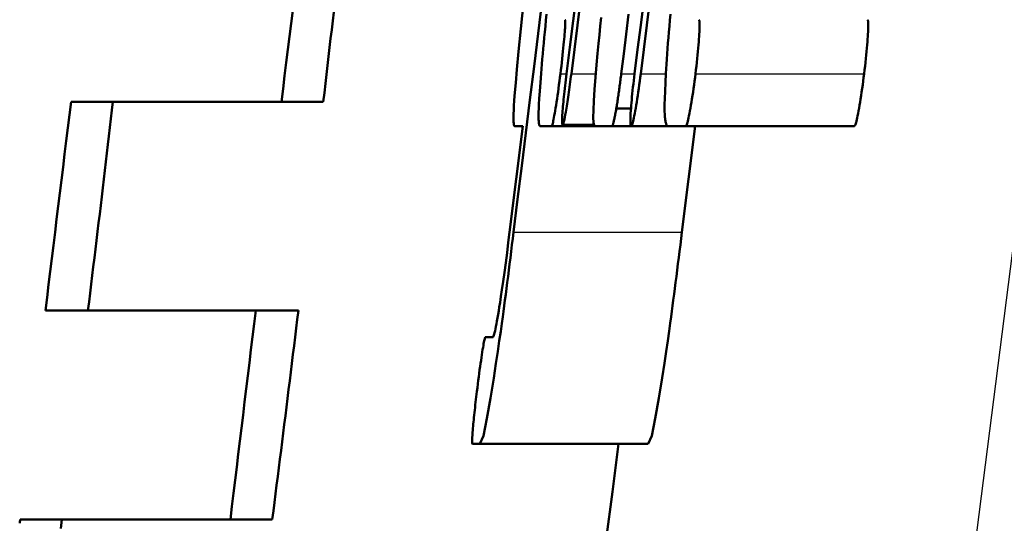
# Model space of a CAD drawing. Header units: millimetres. Extents: x 257 to 2036, y 206 to 1822.
# Tile 35 of 66: x 931.45 to 933.8, y 1613.72 to 1614.92. Entities that reach past the tile are written whole.
import ezdxf

# ---------------------------------------------------------------- set-up
doc = ezdxf.new("R2010")
doc.units = ezdxf.units.MM
doc.header["$LTSCALE"] = 7
doc.layers.add('Sichtbare Kanten(DIN)', color=7, linetype='Continuous', lineweight=50)
doc.layers.add('Sichtbare tangentiale Kanten(DIN)', color=3, linetype='Continuous', lineweight=25)

msp = doc.modelspace()

# ---------------------------------------------------------------- linework, layer by layer
at = {"layer": 'Sichtbare Kanten(DIN)'}
for p, q in [((931.5682, 1614.7277), (931.6684, 1614.7277)), ((931.6684, 1614.7277), (932.1724, 1614.7277)), ((932.8741, 1614.7115), (932.9093, 1614.7115)), ((932.6499, 1614.669), (932.6186, 1614.4155)), ((932.6499, 1614.669), (932.6314, 1614.669)), ((932.7191, 1614.669), (932.6921, 1614.669)), ((932.7191, 1614.669), (932.8226, 1614.669)), ((932.7453, 1614.6728), (932.8203, 1614.6728)), ((932.8634, 1614.669), (932.8226, 1614.669)), ((932.8634, 1614.669), (932.9096, 1614.669)), ((932.9096, 1614.669), (932.9987, 1614.669)), ((933.0398, 1614.669), (932.9987, 1614.669)), ((933.0627, 1614.669), (933.0314, 1614.4155)), ((933.0398, 1614.669), (933.4438, 1614.669)), ((931.6087, 1614.2277), (931.5068, 1614.2277)), ((931.6087, 1614.2277), (932.1127, 1614.2277)), ((932.5605, 1614.164), (932.5784, 1614.164)), ((932.5473, 1613.9087), (932.5294, 1613.9087)), ((932.5473, 1613.9087), (932.9505, 1613.9087)), ((931.4462, 1613.7277), (931.5464, 1613.7277)), ((931.5464, 1613.7277), (932.0502, 1613.7277))]:
    msp.add_line(p, q, dxfattribs=at)
at = {"layer": 'Sichtbare Kanten(DIN)', "flags": 128}
for points in [[(932.7785, 1614.9852), (932.7705, 1614.9217), (932.7626, 1614.8582), (932.7547, 1614.7947)], [(932.6519, 1614.9647), (932.6453, 1614.9021), (932.6399, 1614.8485), (932.6359, 1614.8048), (932.6331, 1614.7732), (932.6312, 1614.7499), (932.6298, 1614.7315), (932.6289, 1614.7176), (932.6284, 1614.7072), (932.6281, 1614.6998), (932.6279, 1614.6945), (932.6279, 1614.6899), (932.6279, 1614.6859), (932.628, 1614.6823), (932.6282, 1614.6792), (932.6284, 1614.6766), (932.6287, 1614.6744), (932.629, 1614.6726), (932.6294, 1614.6712), (932.6298, 1614.6702), (932.6303, 1614.6695), (932.6308, 1614.6691), (932.6314, 1614.669)], [(932.6281, 1614.4155), (932.6378, 1614.4948), (932.6476, 1614.5741), (932.6574, 1614.6534), (932.6672, 1614.7327), (932.6771, 1614.812), (932.687, 1614.8913), (932.6969, 1614.9706)], [(932.7665, 1614.7947), (932.7737, 1614.853), (932.781, 1614.9112), (932.7882, 1614.9695)], [(932.9397, 1614.9695), (932.9325, 1614.9112), (932.9252, 1614.853), (932.9179, 1614.7947)], [(932.9325, 1614.7947), (932.9398, 1614.853), (932.947, 1614.9112), (932.9543, 1614.9695)], [(932.1724, 1614.7277), (932.175, 1614.7495), (932.1775, 1614.7713), (932.18, 1614.793), (932.1825, 1614.8146), (932.185, 1614.8361), (932.1875, 1614.8575), (932.1899, 1614.8789), (932.1924, 1614.9002), (932.1948, 1614.9214), (932.1972, 1614.9426)], [(932.7072, 1614.9372), (932.7057, 1614.9228), (932.7043, 1614.9086), (932.7029, 1614.8948), (932.7016, 1614.8813), (932.7003, 1614.868), (932.6991, 1614.8551), (932.698, 1614.8424), (932.6969, 1614.83), (932.6958, 1614.8179)], [(932.8859, 1614.7947), (932.8919, 1614.8423), (932.8978, 1614.8899), (932.9037, 1614.9376)], [(933.0038, 1614.9372), (933.0025, 1614.9228), (933.0012, 1614.9087), (933, 1614.8948), (932.9989, 1614.8813), (932.9979, 1614.868), (932.9969, 1614.8551), (932.996, 1614.8424), (932.9951, 1614.83), (932.9943, 1614.8179)], [(932.7402, 1614.7947), (932.7414, 1614.8039), (932.7425, 1614.813), (932.7435, 1614.822), (932.7445, 1614.8309), (932.7455, 1614.8396), (932.7464, 1614.8481), (932.7472, 1614.8563), (932.748, 1614.8639), (932.7487, 1614.871), (932.7493, 1614.8776), (932.7498, 1614.8838), (932.7502, 1614.8895), (932.7506, 1614.8948), (932.751, 1614.8997), (932.7513, 1614.9043), (932.7515, 1614.9084), (932.7517, 1614.9121), (932.7517, 1614.9154), (932.7518, 1614.9182), (932.7517, 1614.9204), (932.7516, 1614.9221), (932.7514, 1614.9234), (932.7512, 1614.9241), (932.7508, 1614.9243)], [(932.8378, 1614.9296), (932.8356, 1614.9086), (932.8336, 1614.8879), (932.8315, 1614.8674), (932.8293, 1614.8436), (932.8267, 1614.8159), (932.8242, 1614.7864), (932.822, 1614.7568), (932.8202, 1614.7301), (932.8192, 1614.7078), (932.819, 1614.6903), (932.8195, 1614.6781), (932.8208, 1614.6712), (932.8226, 1614.669)], [(933.0638, 1614.7947), (933.0649, 1614.8039), (933.066, 1614.813), (933.067, 1614.8221), (933.068, 1614.831), (933.0689, 1614.8397), (933.0697, 1614.8482), (933.0705, 1614.8564), (933.0711, 1614.864), (933.0717, 1614.8712), (933.0722, 1614.8778), (933.0726, 1614.8839), (933.0729, 1614.8896), (933.0732, 1614.8949), (933.0734, 1614.8998), (933.0735, 1614.9043), (933.0736, 1614.9085), (933.0736, 1614.9122), (933.0735, 1614.9155), (933.0734, 1614.9182), (933.0732, 1614.9204), (933.0729, 1614.9222), (933.0725, 1614.9234), (933.0721, 1614.9241), (933.0716, 1614.9243)], [(933.4756, 1614.9243), (933.4761, 1614.9241), (933.4765, 1614.9234), (933.4769, 1614.9222), (933.4771, 1614.9204), (933.4774, 1614.9182), (933.4775, 1614.9155), (933.4776, 1614.9122), (933.4776, 1614.9085), (933.4775, 1614.9044), (933.4774, 1614.8998), (933.4771, 1614.8949), (933.4769, 1614.8896), (933.4765, 1614.8839), (933.4761, 1614.8778), (933.4757, 1614.8712), (933.4751, 1614.8641), (933.4745, 1614.8564), (933.4737, 1614.8483), (933.4729, 1614.8397), (933.472, 1614.831), (933.471, 1614.8221), (933.47, 1614.813), (933.4689, 1614.8039), (933.4678, 1614.7947)], [(932.6958, 1614.8179), (932.6939, 1614.7952), (932.6922, 1614.7736), (932.6907, 1614.7533), (932.6895, 1614.7353), (932.6887, 1614.7214), (932.6882, 1614.7111), (932.688, 1614.704), (932.6879, 1614.6991), (932.6878, 1614.695), (932.6878, 1614.6912), (932.6879, 1614.6878), (932.688, 1614.6847), (932.6882, 1614.682), (932.6883, 1614.6795), (932.6886, 1614.6773), (932.6889, 1614.6754), (932.6892, 1614.6738), (932.6895, 1614.6724), (932.6899, 1614.6713), (932.6903, 1614.6704), (932.6907, 1614.6698), (932.6911, 1614.6693), (932.6916, 1614.669), (932.6921, 1614.669)], [(932.9943, 1614.8179), (932.9929, 1614.7952), (932.9917, 1614.7736), (932.9908, 1614.7533), (932.9902, 1614.7353), (932.9899, 1614.7214), (932.9898, 1614.7111), (932.9899, 1614.704), (932.9901, 1614.6991), (932.9903, 1614.695), (932.9906, 1614.6912), (932.9909, 1614.6878), (932.9913, 1614.6847), (932.9917, 1614.6819), (932.9922, 1614.6795), (932.9927, 1614.6773), (932.9932, 1614.6754), (932.9938, 1614.6738), (932.9944, 1614.6724), (932.9951, 1614.6713), (932.9957, 1614.6704), (932.9964, 1614.6698), (932.9972, 1614.6693), (932.9979, 1614.669), (932.9987, 1614.669)], [(932.7191, 1614.669), (932.7195, 1614.6691), (932.7199, 1614.6697), (932.7203, 1614.6706), (932.7208, 1614.672), (932.7213, 1614.6737), (932.7219, 1614.676), (932.7226, 1614.6786), (932.7233, 1614.6818), (932.724, 1614.6855), (932.7248, 1614.6898), (932.7257, 1614.6946), (932.7267, 1614.7001), (932.7277, 1614.7062), (932.7288, 1614.7128), (932.7299, 1614.7198), (932.731, 1614.7271), (932.7322, 1614.7347), (932.7333, 1614.7428), (932.7345, 1614.7511), (932.7357, 1614.7596), (932.7368, 1614.7682), (932.738, 1614.7769), (932.7391, 1614.7858), (932.7402, 1614.7947)], [(932.7547, 1614.7947), (932.7538, 1614.7876), (932.753, 1614.7805), (932.7521, 1614.7734), (932.7513, 1614.7664), (932.7506, 1614.7594), (932.7498, 1614.7527), (932.7491, 1614.746), (932.7484, 1614.7395), (932.7478, 1614.7333), (932.7473, 1614.7274), (932.7467, 1614.7217), (932.7463, 1614.7163), (932.7459, 1614.7111), (932.7455, 1614.7061), (932.7451, 1614.701), (932.7448, 1614.6959), (932.7445, 1614.6909), (932.7443, 1614.6863), (932.7442, 1614.6821), (932.7443, 1614.6787), (932.7444, 1614.6761), (932.7446, 1614.6743), (932.7449, 1614.6732), (932.7453, 1614.6728)], [(932.7453, 1614.6728), (932.746, 1614.6733), (932.7467, 1614.6747), (932.7476, 1614.6772), (932.7486, 1614.6808), (932.7497, 1614.6855), (932.7508, 1614.6909), (932.752, 1614.6967), (932.753, 1614.7025), (932.754, 1614.7079), (932.7548, 1614.7128), (932.7556, 1614.7175), (932.7564, 1614.7225), (932.7572, 1614.7277), (932.7581, 1614.7331), (932.7589, 1614.7387), (932.7598, 1614.7445), (932.7606, 1614.7505), (932.7615, 1614.7566), (932.7623, 1614.7628), (932.7632, 1614.769), (932.764, 1614.7754), (932.7648, 1614.7818), (932.7656, 1614.7882), (932.7665, 1614.7947)], [(932.8741, 1614.7115), (932.8746, 1614.7145), (932.8751, 1614.7176), (932.8756, 1614.7207), (932.8761, 1614.7239), (932.8766, 1614.7271), (932.8771, 1614.7304), (932.8776, 1614.7337), (932.8781, 1614.737), (932.8786, 1614.7404), (932.8791, 1614.7438), (932.8796, 1614.7473), (932.8801, 1614.7508), (932.8806, 1614.7544), (932.8811, 1614.758), (932.8816, 1614.7616), (932.8821, 1614.7652), (932.8826, 1614.7688), (932.8831, 1614.7725), (932.8836, 1614.7762), (932.884, 1614.7798), (932.8845, 1614.7835), (932.885, 1614.7872), (932.8855, 1614.791), (932.8859, 1614.7947)], [(932.9179, 1614.7947), (932.9169, 1614.7866), (932.916, 1614.7785), (932.915, 1614.7705), (932.9141, 1614.7625), (932.9133, 1614.7547), (932.9125, 1614.747), (932.9117, 1614.7395), (932.911, 1614.7323), (932.9104, 1614.7253), (932.9099, 1614.7186), (932.9094, 1614.7122), (932.9089, 1614.706), (932.9085, 1614.7002), (932.9082, 1614.6947), (932.908, 1614.6898), (932.9079, 1614.6853), (932.9078, 1614.6813), (932.9078, 1614.6779), (932.9079, 1614.6751), (932.9081, 1614.6728), (932.9084, 1614.6711), (932.9087, 1614.6699), (932.9091, 1614.6692), (932.9096, 1614.669)], [(932.9096, 1614.669), (932.9101, 1614.6691), (932.9106, 1614.6697), (932.9111, 1614.6706), (932.9117, 1614.6719), (932.9123, 1614.6737), (932.913, 1614.6759), (932.9138, 1614.6785), (932.9145, 1614.6817), (932.9154, 1614.6853), (932.9163, 1614.6895), (932.9173, 1614.6944), (932.9184, 1614.6998), (932.9195, 1614.7059), (932.9207, 1614.7125), (932.9218, 1614.7195), (932.923, 1614.7268), (932.9242, 1614.7345), (932.9255, 1614.7426), (932.9267, 1614.7509), (932.9279, 1614.7594), (932.9291, 1614.7681), (932.9303, 1614.7769), (932.9314, 1614.7857), (932.9325, 1614.7947)], [(933.0398, 1614.669), (933.0403, 1614.6691), (933.0409, 1614.6697), (933.0415, 1614.6706), (933.0422, 1614.6719), (933.0429, 1614.6737), (933.0436, 1614.6758), (933.0444, 1614.6785), (933.0452, 1614.6816), (933.0461, 1614.6852), (933.0471, 1614.6894), (933.0481, 1614.6942), (933.0492, 1614.6997), (933.0504, 1614.7058), (933.0517, 1614.7124), (933.0529, 1614.7194), (933.0541, 1614.7267), (933.0554, 1614.7344), (933.0566, 1614.7425), (933.0579, 1614.7508), (933.0591, 1614.7594), (933.0603, 1614.768), (933.0615, 1614.7768), (933.0627, 1614.7857), (933.0638, 1614.7947)], [(933.4678, 1614.7947), (933.4666, 1614.7857), (933.4655, 1614.7768), (933.4643, 1614.768), (933.4631, 1614.7594), (933.4618, 1614.7508), (933.4606, 1614.7425), (933.4593, 1614.7344), (933.4581, 1614.7267), (933.4568, 1614.7194), (933.4556, 1614.7124), (933.4544, 1614.7058), (933.4532, 1614.6997), (933.4521, 1614.6942), (933.451, 1614.6894), (933.4501, 1614.6852), (933.4492, 1614.6816), (933.4483, 1614.6785), (933.4475, 1614.6758), (933.4468, 1614.6737), (933.4461, 1614.6719), (933.4454, 1614.6706), (933.4448, 1614.6697), (933.4443, 1614.6691), (933.4438, 1614.669)], [(931.6087, 1614.2277), (931.6113, 1614.2488), (931.6139, 1614.2698), (931.6164, 1614.2909), (931.619, 1614.3119), (931.6215, 1614.3329), (931.6241, 1614.3539), (931.6266, 1614.3749), (931.6291, 1614.3959), (931.6316, 1614.4169), (931.6341, 1614.4378), (931.6367, 1614.4588), (931.6392, 1614.4797), (931.6416, 1614.5005), (931.6441, 1614.5214), (931.6466, 1614.5422), (931.6491, 1614.563), (931.6515, 1614.5837), (931.654, 1614.6044), (931.6564, 1614.6251), (931.6588, 1614.6457), (931.6612, 1614.6663), (931.6636, 1614.6868), (931.666, 1614.7073), (931.6684, 1614.7277)], [(932.8634, 1614.669), (932.8636, 1614.669), (932.8639, 1614.6692), (932.8642, 1614.6695), (932.8645, 1614.67), (932.8649, 1614.6706), (932.8652, 1614.6713), (932.8656, 1614.6722), (932.866, 1614.6733), (932.8664, 1614.6745), (932.8668, 1614.6759), (932.8672, 1614.6774), (932.8676, 1614.6791), (932.8681, 1614.681), (932.8686, 1614.6831), (932.8691, 1614.6853), (932.8696, 1614.6876), (932.8701, 1614.6901), (932.8707, 1614.6928), (932.8712, 1614.6956), (932.8718, 1614.6985), (932.8723, 1614.7015), (932.8729, 1614.7047), (932.8735, 1614.7081), (932.8741, 1614.7115)], [(932.5473, 1613.9087), (932.5557, 1613.928), (932.5642, 1613.969), (932.5726, 1614.0178), (932.5804, 1614.066), (932.5859, 1614.1013), (932.5902, 1614.1298), (932.5939, 1614.1553), (932.5972, 1614.1778), (932.5999, 1614.197), (932.602, 1614.2128), (932.6038, 1614.2259), (932.6056, 1614.2391), (932.6074, 1614.2527), (932.6092, 1614.2665), (932.6111, 1614.2806), (932.6129, 1614.295), (932.6148, 1614.3096), (932.6167, 1614.3244), (932.6186, 1614.3393), (932.6205, 1614.3544), (932.6224, 1614.3696), (932.6243, 1614.3849), (932.6262, 1614.4002), (932.6281, 1614.4155)], [(932.6186, 1614.4155), (932.6155, 1614.3908), (932.6124, 1614.3664), (932.6092, 1614.3425), (932.6061, 1614.3191), (932.603, 1614.2971), (932.6002, 1614.2778), (932.5978, 1614.2613), (932.5956, 1614.2475), (932.5939, 1614.2362), (932.5924, 1614.2269), (932.5909, 1614.2182), (932.5895, 1614.2101), (932.5882, 1614.2026), (932.587, 1614.1958), (932.5858, 1614.1896), (932.5846, 1614.184), (932.5836, 1614.1791), (932.5826, 1614.1749), (932.5817, 1614.1715), (932.5809, 1614.1687), (932.5802, 1614.1667), (932.5795, 1614.1652), (932.5789, 1614.1643), (932.5784, 1614.164)], [(933.0314, 1614.4155), (933.0295, 1614.4002), (933.0276, 1614.3849), (933.0257, 1614.3696), (933.0238, 1614.3545), (933.0219, 1614.3394), (933.02, 1614.3245), (933.0181, 1614.3097), (933.0162, 1614.2951), (933.0144, 1614.2808), (933.0125, 1614.2667), (933.0107, 1614.2528), (933.0089, 1614.2393), (933.0071, 1614.2261), (933.0054, 1614.213), (933.0032, 1614.1973), (933.0005, 1614.1781), (932.9972, 1614.1557), (932.9935, 1614.1302), (932.9892, 1614.1018), (932.9837, 1614.0665), (932.9759, 1614.0181), (932.9674, 1613.9691), (932.9589, 1613.9279), (932.9505, 1613.9087)], [(932.0502, 1613.7277), (932.0528, 1613.7481), (932.0554, 1613.7686), (932.058, 1613.7891), (932.0606, 1613.8097), (932.0632, 1613.8303), (932.0658, 1613.851), (932.0684, 1613.8717), (932.0711, 1613.8924), (932.0737, 1613.9132), (932.0763, 1613.934), (932.0789, 1613.9548), (932.0815, 1613.9757), (932.0841, 1613.9966), (932.0867, 1614.0175), (932.0893, 1614.0385), (932.0919, 1614.0595), (932.0945, 1614.0804), (932.0971, 1614.1014), (932.0997, 1614.1225), (932.1023, 1614.1435), (932.1049, 1614.1645), (932.1075, 1614.1856), (932.1101, 1614.2067), (932.1127, 1614.2277)], [(932.5605, 1614.164), (932.5602, 1614.1638), (932.5598, 1614.1631), (932.5594, 1614.162), (932.5589, 1614.1603), (932.5584, 1614.1581), (932.5578, 1614.1554), (932.5571, 1614.1522), (932.5564, 1614.1485), (932.5557, 1614.1443), (932.5549, 1614.1395), (932.554, 1614.1343), (932.5531, 1614.1285), (932.5521, 1614.1222), (932.5511, 1614.1155), (932.5501, 1614.1086), (932.549, 1614.1013), (932.5479, 1614.0936), (932.5468, 1614.0857), (932.5457, 1614.0774), (932.5446, 1614.0691), (932.5435, 1614.0606), (932.5424, 1614.052), (932.5413, 1614.0432), (932.5403, 1614.0344)], [(932.5403, 1614.0344), (932.5395, 1614.0279), (932.5387, 1614.0214), (932.5379, 1614.015), (932.5372, 1614.0086), (932.5364, 1614.0022), (932.5357, 1613.9959), (932.535, 1613.9897), (932.5344, 1613.9836), (932.5337, 1613.9776), (932.5331, 1613.9719), (932.5326, 1613.9663), (932.532, 1613.961), (932.5315, 1613.9558), (932.5311, 1613.9509), (932.5307, 1613.9462), (932.5302, 1613.9412), (932.5298, 1613.9355), (932.5293, 1613.9295), (932.529, 1613.9236), (932.5287, 1613.9182), (932.5286, 1613.9139), (932.5287, 1613.9109), (932.529, 1613.9092), (932.5294, 1613.9087)], [(932.8502, 1613.6806), (932.8647, 1613.7939), (932.8793, 1613.9087)], [(931.5436, 1613.7059), (931.5464, 1613.7277)]]:
    msp.add_lwpolyline(points, dxfattribs=at)
at = {"layer": 'Sichtbare Kanten(DIN)'}
for radius, start, end in [(320.8, 172.853175, 172.943167), (321.3, 172.954205, 173.044037), (320.8, 173.033142, 173.123099), (321.3, 173.133852, 173.13552)]:
    msp.add_arc((1250.4419, 1575.3162), radius, start, end, dxfattribs=at)
at = {"layer": 'Sichtbare tangentiale Kanten(DIN)'}
for p, q in [((932.7402, 1614.7947), (932.7547, 1614.7947)), ((932.7665, 1614.7947), (932.8249, 1614.7947)), ((932.8859, 1614.7947), (932.9179, 1614.7947)), ((932.9325, 1614.7947), (932.9929, 1614.7947)), ((933.0638, 1614.7947), (933.4678, 1614.7947)), ((932.6281, 1614.4155), (933.0314, 1614.4155))]:
    msp.add_line(p, q, dxfattribs=at)
at = {"layer": 'Sichtbare tangentiale Kanten(DIN)', "flags": 128}
msp.add_lwpolyline([(938.8854, 1643.2295), (938.2816, 1640.4398), (937.7011, 1637.6461), (937.1442, 1634.8487), (936.611, 1632.0478), (936.102, 1629.2439), (935.6172, 1626.4363), (935.1567, 1623.6238), (934.7206, 1620.8065), (934.3093, 1617.9847), (933.9231, 1615.1587), (933.5622, 1612.3288), (933.2269, 1609.4952), (932.9174, 1606.6583), (932.6339, 1603.8182), (932.3767, 1600.9753), (932.146, 1598.1299), (931.942, 1595.2823)], dxfattribs=at)

doc.saveas('drawing.dxf')
